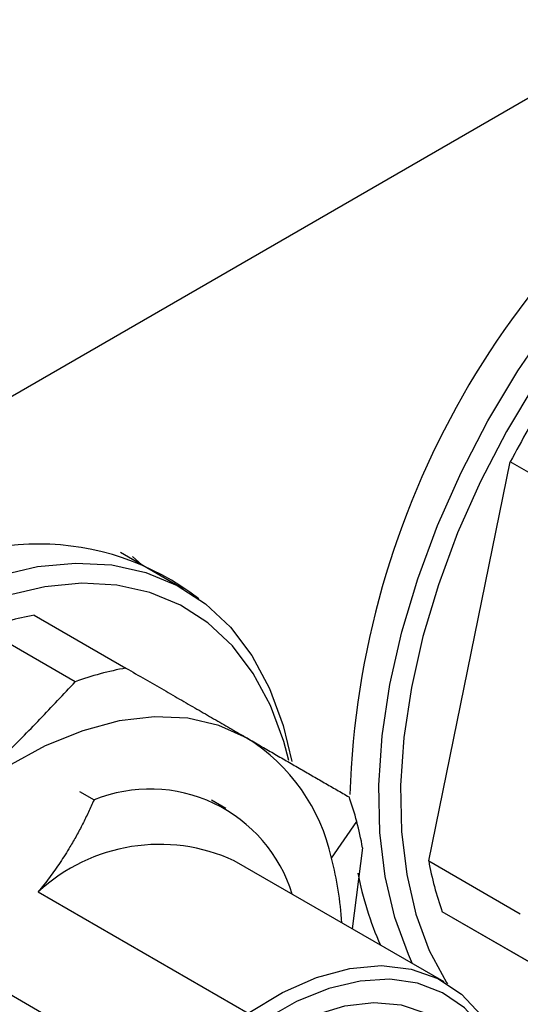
# Model space of a CAD drawing. Header units: inches. Extents: x 0.46 to 8.15, y 1.66 to 8.83.
# Tile 13 of 15: x 7.27 to 7.46, y 7.26 to 7.64. Entities that reach past the tile are written whole.
import ezdxf

# ---------------------------------------------------------------- set-up
doc = ezdxf.new("R2010")
doc.units = ezdxf.units.IN
doc.header["$MEASUREMENT"] = 0

msp = doc.modelspace()

# ---------------------------------------------------------------- linework, layer by layer
at = {"color": 7, "linetype": 'Continuous', "lineweight": 25}
for p, q in [((7.0368962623, 7.3575883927), (7.7328675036, 7.7593640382)), ((7.4291260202, 7.3126845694), (7.4605314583, 7.4661670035)), ((7.4957761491, 7.4458206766), (7.4605314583, 7.4661670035)), ((7.3348675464, 7.4172199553), (7.3105584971, 7.4312532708)), ((7.3188098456, 7.4264898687), (7.3151637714, 7.4297023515)), ((7.2774458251, 7.4071848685), (7.312690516, 7.3868385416)), ((7.2931929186, 7.3816160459), (7.2579482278, 7.4019623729)), ((7.2948410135, 7.3393438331), (7.3004087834, 7.3361296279)), ((7.3511078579, 7.3328365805), (7.345540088, 7.3360507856)), ((7.3917449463, 7.3137754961), (7.4014604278, 7.3278502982)), ((7.4037185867, 7.317786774), (7.3997150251, 7.2865924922)), ((7.4351026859, 7.2661636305), (7.3543700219, 7.3127696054)), ((7.4291260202, 7.3126845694), (7.464370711, 7.2923382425)), ((7.2789319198, 7.3007841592), (7.3596645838, 7.2541781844)), ((7.4695953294, 7.2728392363), (7.4343506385, 7.2931855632)), ((7.520156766, 7.2436370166), (7.4343506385, 7.2931855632)), ((7.3284208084, 7.2264746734), (7.2476881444, 7.2730806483))]:
    msp.add_line(p, q, dxfattribs=at)
at = {"color": 7, "linetype": 'Continuous', "lineweight": 25, "flags": 128}
for points in [[(7.422951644, 7.2731782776), (7.4213149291, 7.2766607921), (7.4160581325, 7.2909310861), (7.4123965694, 7.3066620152), (7.4103703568, 7.323681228), (7.4100016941, 7.3418022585), (7.4112946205, 7.3608265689), (7.4142349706, 7.3805457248), (7.4187905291, 7.400743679), (7.4249113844, 7.4211991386), (7.4325304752, 7.4416879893), (7.441564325, 7.4619857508), (7.4519139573, 7.4818700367), (7.4634659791, 7.5011229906), (7.4760938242, 7.5195336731), (7.4896591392, 7.5369003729), (7.5040132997, 7.5530328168)], [(7.509775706, 7.5470775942), (7.4958166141, 7.5313891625), (7.4826246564, 7.5145004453), (7.4703443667, 7.4965964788), (7.4591102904, 7.4778734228), (7.4490455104, 7.4585364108), (7.4402602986, 7.4387973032), (7.4328509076, 7.4188723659), (7.4268985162, 7.3989799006), (7.42246834, 7.3793378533), (7.419608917, 7.3601614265), (7.4183515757, 7.341660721), (7.4187100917, 7.3240384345), (7.4206805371, 7.3074876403), (7.4242413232, 7.2921896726), (7.4293534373, 7.278312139), (7.43596087, 7.2660070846), (7.436336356, 7.2654246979)], [(7.1699471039, 7.3601805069), (7.1849328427, 7.3749019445), (7.200385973, 7.3880510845), (7.2161371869, 7.3994838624), (7.232013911, 7.4090750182), (7.2478421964, 7.4167194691), (7.2634486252, 7.422333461), (7.2786622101, 7.4258554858), (7.2933162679, 7.4272469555), (7.3072502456, 7.4264926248), (7.3203114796, 7.4236007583), (7.3323568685, 7.41860304), (7.3432544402, 7.4115542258), (7.3528847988, 7.4025315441), (7.3611424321, 7.3916338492), (7.3679368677, 7.3789805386), (7.3731936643, 7.3647102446), (7.3764921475, 7.3509887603)], [(7.3753042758, 7.3512987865), (7.3733621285, 7.3586303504), (7.3682500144, 7.372507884), (7.3616425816, 7.3848129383), (7.3536122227, 7.3954106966), (7.3442469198, 7.4041850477), (7.3336492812, 7.4110398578), (7.3219354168, 7.4159000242), (7.3092336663, 7.4187122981), (7.2956831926, 7.4194458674), (7.2814324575, 7.418092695), (7.2666375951, 7.4146676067), (7.251460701, 7.4092081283), (7.2360680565, 7.4017740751), (7.2206283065, 7.3924468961), (7.2053106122, 7.3813287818), (7.1902827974, 7.3685415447), (7.1757095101, 7.3542252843)], [(7.3593221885, 7.3599092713), (7.3484395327, 7.3648107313), (7.3365061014, 7.3675710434), (7.3236832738, 7.3681528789), (7.3101444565, 7.3665483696), (7.2960727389, 7.3627792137), (7.2816584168, 7.3568963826), (7.2670964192, 7.3489794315), (7.2525836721, 7.3391354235), (7.2383164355, 7.327497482)], [(7.3596645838, 7.2541781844), (7.3728937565, 7.2621226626), (7.3860307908, 7.2678805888), (7.3988189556, 7.2713394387), (7.4110083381, 7.2724316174), (7.4223607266, 7.271135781), (7.4326542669, 7.2674772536), (7.441687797, 7.2615275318), (7.449284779, 7.2534028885), (7.4552967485, 7.2432620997), (7.4596062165, 7.231303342)], [(7.4597010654, 7.2273119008), (7.4556370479, 7.2386632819), (7.4499957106, 7.2483374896), (7.4428821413, 7.2561543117), (7.4344288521, 7.2619681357), (7.4247933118, 7.2656706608), (7.4141550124, 7.2671929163), (7.4027121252, 7.2665065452), (7.3906778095, 7.2636243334), (7.378276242, 7.258599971), (7.3657384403, 7.2515270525), (7.3532979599, 7.2425373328), (7.3411865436, 7.2317982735), (7.3296298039, 7.219509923), (7.3188430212, 7.2059011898), (7.3090271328, 7.1912255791), (7.30036499, 7.1757564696), (7.2930179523, 7.1597820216), (7.2871228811, 7.1435998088), (7.2827895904, 7.1275112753), (7.2800988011, 7.1118161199), (7.2791006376, 7.0968067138), (7.2798136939, 7.0827626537), (7.2822246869, 7.069945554)], [(7.288947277, 7.0759064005), (7.2866547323, 7.0883196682), (7.2860784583, 7.1019606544), (7.2872301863, 7.116551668), (7.2900864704, 7.131795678), (7.2945891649, 7.1473823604), (7.3006466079, 7.1629944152), (7.3081354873, 7.178314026), (7.3169033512, 7.1930293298), (7.3267717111, 7.2068407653), (7.3375396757, 7.2194671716), (7.3489880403, 7.2306515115), (7.3608837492, 7.240166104), (7.37298464, 7.2478172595), (7.3850443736, 7.2534492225), (7.3968174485, 7.2569473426), (7.4080641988, 7.258240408), (7.4185556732, 7.2573020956), (7.4280782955, 7.2541515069), (7.4364382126, 7.2488527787), (7.4434652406, 7.2415137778), (7.4490163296, 7.2322839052), (7.4529784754, 7.2213510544)]]:
    msp.add_lwpolyline(points, dxfattribs=at)
at = {"color": 7, "linetype": 'Continuous', "lineweight": 25}
for centre, radius, start, end in [((7.7296652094, 7.3274385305), 0.3310162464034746, 122.4785207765, 178.1228319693), ((7.7623674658, 7.3083859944), 0.340587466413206, 147.5985516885, 152.402242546), ((7.2790385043, 7.3338475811), 0.1007036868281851, 52.2340633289, 127.4177156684), ((7.2987769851, 7.288540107), 0.1205470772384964, 100.1923273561, 109.7974191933), ((7.334021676, 7.26819378), 0.1205470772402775, 100.1923273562, 109.7974191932), ((7.3204297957, 7.298115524), 0.073014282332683, 12.3849164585, 57.8140817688), ((7.3219629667, 7.2831567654), 0.0571900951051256, 17.0352941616, 112.1409673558), ((7.2920487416, 7.2986433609), 0.1132429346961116, 14.9463217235, 19.9523531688), ((7.2774264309, 7.2947331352), 0.128379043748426, 10.3449930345, 14.9492833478), ((7.3256389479, 7.250205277), 0.0688459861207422, 65.3342522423, 132.7209044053), ((7.2679465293, 7.2813597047), 0.1279719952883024, 3.383718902, 14.6730999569), ((7.5478022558, 7.3340335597), 0.1205812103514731, 190.1980195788, 199.8012969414), ((7.526930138, 7.3320266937), 0.1273412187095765, 190.8802691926, 203.9486922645)]:
    msp.add_arc(centre, radius, start, end, dxfattribs=at)
for points, knots in [([(7.312690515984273, 7.386838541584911), (7.315164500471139, 7.385409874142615), (7.320073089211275, 7.382575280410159), (7.327218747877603, 7.378448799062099), (7.334128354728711, 7.374458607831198), (7.340792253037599, 7.37061028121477), (7.347209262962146, 7.366904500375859), (7.353393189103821, 7.363333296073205), (7.357356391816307, 7.361044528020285), (7.359322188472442, 7.359909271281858)], [0, 0, 0, 0, 0.1498245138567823, 0.2972641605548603, 0.4423545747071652, 0.5851331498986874, 0.7256391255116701, 0.8639136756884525, 1, 1, 1, 1]), ([(7.238316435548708, 7.327497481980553), (7.240634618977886, 7.329569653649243), (7.245303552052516, 7.33374310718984), (7.252206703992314, 7.340131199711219), (7.259098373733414, 7.346666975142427), (7.265967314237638, 7.353356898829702), (7.27281724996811, 7.360198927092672), (7.279644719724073, 7.367194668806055), (7.286460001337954, 7.374339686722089), (7.290938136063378, 7.379179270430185), (7.293192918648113, 7.381616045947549)], [0, 0, 0, 0, 0.1189568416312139, 0.239584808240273, 0.3619131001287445, 0.4859697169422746, 0.6117815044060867, 0.7393742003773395, 0.86877248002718, 1, 1, 1, 1]), ([(7.359322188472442, 7.359909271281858), (7.361016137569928, 7.358931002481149), (7.364427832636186, 7.356960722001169), (7.369432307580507, 7.354070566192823), (7.37439948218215, 7.351201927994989), (7.379318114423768, 7.348361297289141), (7.384191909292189, 7.345546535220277), (7.3890174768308, 7.342759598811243), (7.393804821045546, 7.339994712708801), (7.396923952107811, 7.338193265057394), (7.398494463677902, 7.337286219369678)], [0, 0, 0, 0, 0.1189568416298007, 0.2395848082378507, 0.3619131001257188, 0.4859697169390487, 0.6117815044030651, 0.7393742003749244, 0.8687724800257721, 1, 1, 1, 1]), ([(7.300408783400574, 7.336129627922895), (7.299709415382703, 7.334566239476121), (7.298325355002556, 7.331472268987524), (7.296069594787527, 7.326904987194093), (7.293701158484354, 7.322450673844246), (7.290857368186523, 7.317506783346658), (7.28745345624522, 7.312119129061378), (7.28340423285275, 7.30633118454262), (7.280413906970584, 7.302622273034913), (7.27893191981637, 7.300784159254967)], [0, 0, 0, 0, 0.1289750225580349, 0.2552436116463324, 0.3791014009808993, 0.5008736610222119, 0.6710607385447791, 0.8369797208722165, 1, 1, 1, 1])]:
    msp.add_open_spline(points, degree=3, knots=knots, dxfattribs=at)

doc.saveas('drawing.dxf')
